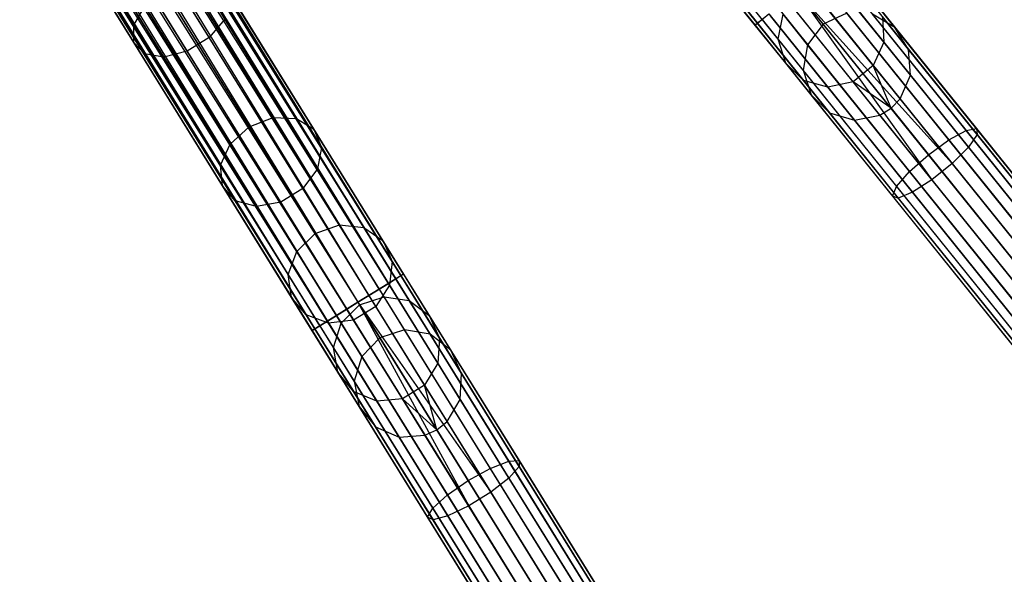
# Model space of a CAD drawing. Extents: x -102 to 101, y -101 to 102.
# Tile 154 of 256: x 36 to 54, y -74 to -63. Entities that reach past the tile are written whole.
import ezdxf

# ---------------------------------------------------------------- set-up
doc = ezdxf.new("R2010")
doc.units = 0
doc.header["$LTSCALE"] = 25.4
doc.layers.get('0').update_dxf_attribs({"linetype": 'CONTINUOUS'})

# ---------------------------------------------------------------- blocks, each defined once
blk = doc.blocks.new('NL2500012268_STL')
at = {"color": 0}
for p, q in [((129.01, -34.327, 327.379), (152.445, -63.45, 327.379)), ((129.01, -34.327, 327.621), (152.445, -63.45, 327.379)), ((152.49, -63.414, 327.855), (129.01, -34.327, 327.621)), ((129.01, -34.327, 327.621), (152.445, -63.45, 327.379)), ((129.01, -34.327, 327.379), (152.445, -63.45, 327.379)), ((152.49, -63.414, 327.855), (129.01, -34.327, 327.621)), ((152.445, -63.45, 327.379), (129.055, -34.291, 327.145)), ((152.445, -63.45, 327.379), (129.055, -34.291, 327.145)), ((129.055, -34.291, 327.855), (152.49, -63.414, 327.855)), ((129.055, -34.291, 327.855), (152.49, -63.414, 327.855)), ((129.142, -34.221, 328.068), (152.49, -63.414, 327.855)), ((129.142, -34.221, 328.068), (152.49, -63.414, 327.855)), ((126.231, -36.292, 327.855), (145.91, -68.074, 327.855)), ((126.231, -36.292, 327.855), (145.91, -68.074, 327.855)), ((145.815, -68.133, 326.932), (126.231, -36.292, 327.145)), ((126.231, -36.292, 327.145), (145.959, -68.044, 327.379)), ((126.231, -36.292, 327.145), (145.959, -68.044, 327.379)), ((145.815, -68.133, 326.932), (126.231, -36.292, 327.145)), ((145.959, -68.044, 327.379), (126.28, -36.262, 327.621)), ((126.28, -36.262, 327.379), (145.959, -68.044, 327.379)), ((145.959, -68.044, 327.379), (126.28, -36.262, 327.621)), ((126.28, -36.262, 327.621), (145.91, -68.074, 327.855)), ((126.28, -36.262, 327.621), (145.91, -68.074, 327.855)), ((126.28, -36.262, 327.379), (145.959, -68.044, 327.379)), ((126, -36.435, 328.249), (145.679, -68.217, 328.249)), ((126, -36.435, 328.249), (145.679, -68.217, 328.249)), ((145.51, -68.322, 326.615), (126, -36.435, 326.751)), ((126, -36.435, 326.751), (145.815, -68.133, 326.932)), ((126, -36.435, 326.751), (145.815, -68.133, 326.932)), ((145.51, -68.322, 326.615), (126, -36.435, 326.751)), ((145.91, -68.074, 327.855), (126.136, -36.351, 328.068)), ((126.136, -36.351, 328.068), (145.679, -68.217, 328.249)), ((126.136, -36.351, 328.068), (145.679, -68.217, 328.249)), ((145.91, -68.074, 327.855), (126.136, -36.351, 328.068)), ((126.136, -36.351, 326.932), (145.815, -68.133, 326.932)), ((126.136, -36.351, 326.932), (145.815, -68.133, 326.932)), ((125.64, -36.658, 328.471), (145.318, -68.44, 328.471)), ((125.64, -36.658, 328.471), (145.318, -68.44, 328.471)), ((125.64, -36.658, 326.529), (145.115, -68.566, 326.5)), ((125.64, -36.658, 326.529), (145.115, -68.566, 326.5)), ((125.64, -36.658, 326.529), (145.51, -68.322, 326.615)), ((125.64, -36.658, 326.529), (145.51, -68.322, 326.615)), ((145.679, -68.217, 328.249), (125.831, -36.54, 328.385)), ((125.831, -36.54, 328.385), (145.318, -68.44, 328.471)), ((125.831, -36.54, 328.385), (145.318, -68.44, 328.471)), ((145.679, -68.217, 328.249), (125.831, -36.54, 328.385)), ((125.831, -36.54, 326.615), (145.51, -68.322, 326.615)), ((125.831, -36.54, 326.615), (145.51, -68.322, 326.615)), ((125.436, -36.784, 328.5), (145.115, -68.566, 328.5)), ((125.436, -36.784, 328.5), (145.115, -68.566, 328.5)), ((125.436, -36.784, 326.5), (145.115, -68.566, 326.5)), ((125.436, -36.784, 326.5), (145.115, -68.566, 326.5)), ((125.041, -37.029, 326.615), (144.72, -68.811, 326.615)), ((125.041, -37.029, 326.615), (144.72, -68.811, 326.615)), ((144.911, -68.692, 328.471), (125.041, -37.029, 328.385)), ((125.041, -37.029, 328.385), (144.551, -68.915, 328.249)), ((125.041, -37.029, 328.385), (144.551, -68.915, 328.249)), ((144.911, -68.692, 328.471), (125.041, -37.029, 328.385)), ((125.233, -36.91, 326.529), (145.115, -68.566, 326.5)), ((144.72, -68.811, 326.615), (125.233, -36.91, 326.529)), ((144.72, -68.811, 326.615), (125.233, -36.91, 326.529)), ((125.233, -36.91, 328.471), (144.911, -68.692, 328.471)), ((125.233, -36.91, 328.471), (144.911, -68.692, 328.471)), ((125.233, -36.91, 326.529), (145.115, -68.566, 326.5)), ((124.737, -37.218, 326.932), (144.415, -68.999, 326.932)), ((124.737, -37.218, 326.932), (144.415, -68.999, 326.932)), ((144.551, -68.915, 328.249), (124.737, -37.218, 328.068)), ((124.737, -37.218, 328.068), (144.32, -69.058, 327.855)), ((124.737, -37.218, 328.068), (144.32, -69.058, 327.855)), ((144.551, -68.915, 328.249), (124.737, -37.218, 328.068)), ((144.415, -68.999, 326.932), (124.873, -37.133, 326.751)), ((124.873, -37.133, 326.751), (144.72, -68.811, 326.615)), ((124.873, -37.133, 326.751), (144.72, -68.811, 326.615)), ((144.415, -68.999, 326.932), (124.873, -37.133, 326.751)), ((124.873, -37.133, 328.249), (144.551, -68.915, 328.249)), ((124.873, -37.133, 328.249), (144.551, -68.915, 328.249)), ((124.592, -37.307, 327.379), (144.271, -69.089, 327.379)), ((124.592, -37.307, 327.621), (144.271, -69.089, 327.379)), ((144.32, -69.058, 327.855), (124.592, -37.307, 327.621)), ((124.592, -37.307, 327.621), (144.271, -69.089, 327.379)), ((124.592, -37.307, 327.379), (144.271, -69.089, 327.379)), ((144.32, -69.058, 327.855), (124.592, -37.307, 327.621)), ((144.271, -69.089, 327.379), (124.641, -37.276, 327.145)), ((124.641, -37.276, 327.145), (144.415, -68.999, 326.932)), ((124.641, -37.276, 327.145), (144.415, -68.999, 326.932)), ((144.271, -69.089, 327.379), (124.641, -37.276, 327.145)), ((124.641, -37.276, 327.855), (144.32, -69.058, 327.855)), ((124.641, -37.276, 327.855), (144.32, -69.058, 327.855)), ((140.98, -63.452, 31.952), (139.098, -60.412, 29.828)), ((140.98, -63.452, 31.952), (139.098, -60.412, 29.828)), ((142.369, -63.677, 30.72), (140.338, -60.397, 28.428)), ((142.369, -63.677, 30.72), (140.338, -60.397, 28.428)), ((140.977, -63.769, 31.594), (139.052, -60.659, 29.421)), ((140.977, -63.769, 31.594), (139.052, -60.659, 29.421)), ((141.962, -63.929, 30.72), (139.931, -60.649, 28.428)), ((141.962, -63.929, 30.72), (139.931, -60.649, 28.428)), ((141.176, -63.981, 31.214), (139.205, -60.797, 28.989)), ((141.176, -63.981, 31.214), (139.205, -60.797, 28.989)), ((141.532, -64.039, 30.898), (139.522, -60.793, 28.63)), ((141.532, -64.039, 30.898), (139.522, -60.793, 28.63)), ((153.859, -62.312, 326.932), (156.34, -65.395, 326.525)), ((153.859, -62.312, 326.932), (156.34, -65.395, 326.525)), ((153.947, -62.241, 327.855), (156.545, -65.471, 327.428)), ((153.947, -62.241, 327.855), (156.545, -65.471, 327.428)), ((153.992, -62.205, 327.379), (156.53, -65.359, 326.963)), ((153.992, -62.205, 327.379), (156.53, -65.359, 326.963)), ((152.873, -63.711, 42.051), (151.878, -62.475, 38.207)), ((152.873, -63.711, 42.051), (151.878, -62.475, 38.207)), ((153.735, -62.412, 328.249), (156.384, -65.704, 327.814)), ((153.735, -62.412, 328.249), (156.384, -65.704, 327.814)), ((154.823, -63.764, 41.682), (153.76, -62.444, 37.577)), ((154.823, -63.764, 41.682), (153.76, -62.444, 37.577)), ((143.55, -65.156, 34.996), (141.975, -62.612, 32.206)), ((143.55, -65.156, 34.996), (141.975, -62.612, 32.206)), ((143.981, -65.171, 34.788), (142.38, -62.585, 31.952)), ((143.981, -65.171, 34.788), (142.38, -62.585, 31.952)), ((153.405, -62.678, 328.471), (156.082, -66.005, 328.032)), ((153.405, -62.678, 328.471), (156.082, -66.005, 328.032)), ((153.58, -62.536, 326.615), (156.021, -65.569, 326.214)), ((153.58, -62.536, 326.615), (156.021, -65.569, 326.214)), ((141.543, -62.798, 32.297), (143.109, -65.326, 35.071)), ((141.543, -62.798, 32.297), (143.109, -65.326, 35.071)), ((144.303, -65.369, 34.495), (142.665, -62.724, 31.594)), ((144.303, -65.369, 34.495), (142.665, -62.724, 31.594)), ((153.218, -62.828, 328.5), (156.082, -66.005, 328.032)), ((153.218, -62.828, 328.5), (156.082, -66.005, 328.032)), ((153.218, -62.828, 328.5), (155.709, -66.305, 328.032)), ((153.218, -62.828, 328.5), (155.709, -66.305, 328.032)), ((153.218, -62.828, 326.5), (155.644, -65.842, 326.102)), ((153.218, -62.828, 326.5), (155.644, -65.842, 326.102)), ((153.703, -63.43, 46.175), (153.254, -62.872, 42.172)), ((153.703, -63.43, 46.175), (153.254, -62.872, 42.172)), ((154.626, -64.196, 41.619), (153.553, -62.862, 37.471)), ((154.626, -64.196, 41.619), (153.553, -62.862, 37.471)), ((144.443, -65.705, 34.185), (142.766, -62.997, 31.214)), ((144.443, -65.705, 34.185), (142.766, -62.997, 31.214)), ((153.01, -64.152, 41.925), (151.992, -62.887, 37.993)), ((153.01, -64.152, 41.925), (151.992, -62.887, 37.993)), ((153.032, -62.978, 328.471), (155.709, -66.305, 328.032)), ((153.032, -62.978, 328.471), (155.709, -66.305, 328.032)), ((155.026, -63.491, 46.113), (154.556, -62.907, 41.925)), ((155.026, -63.491, 46.113), (154.556, -62.907, 41.925)), ((140.98, -63.452, 31.952), (141.184, -63.101, 32.206)), ((140.98, -63.452, 31.952), (141.184, -63.101, 32.206)), ((142.759, -65.645, 34.996), (141.184, -63.101, 32.206)), ((142.759, -65.645, 34.996), (141.184, -63.101, 32.206)), ((153.34, -64.471, 41.792), (152.299, -63.176, 37.765)), ((153.34, -64.471, 41.792), (152.299, -63.176, 37.765)), ((152.856, -63.119, 326.615), (155.297, -66.152, 326.214)), ((152.856, -63.119, 326.615), (155.297, -66.152, 326.214)), ((154.253, -64.496, 41.619), (153.18, -63.162, 37.471)), ((154.253, -64.496, 41.619), (153.18, -63.162, 37.471)), ((154.136, -63.227, 46.167), (153.703, -63.43, 46.175)), ((154.136, -63.227, 46.167), (153.703, -63.43, 46.175)), ((165.534, -77.392, 306.167), (154.136, -63.227, 46.167)), ((165.534, -77.392, 306.167), (154.136, -63.227, 46.167)), ((142.659, -63.341, 30.898), (142.369, -63.677, 30.72)), ((142.659, -63.341, 30.898), (142.369, -63.677, 30.72)), ((144.369, -66.102, 33.927), (142.659, -63.341, 30.898)), ((144.369, -66.102, 33.927), (142.659, -63.341, 30.898)), ((152.577, -63.344, 326.932), (152.445, -63.45, 327.379)), ((152.577, -63.344, 326.932), (152.445, -63.45, 327.379)), ((152.445, -63.45, 327.379), (152.49, -63.414, 327.855)), ((152.445, -63.45, 327.379), (152.49, -63.414, 327.855)), ((152.49, -63.414, 327.855), (152.702, -63.243, 328.249)), ((152.49, -63.414, 327.855), (152.702, -63.243, 328.249)), ((152.49, -63.414, 327.855), (155.088, -66.643, 327.428)), ((152.49, -63.414, 327.855), (155.088, -66.643, 327.428)), ((152.577, -63.344, 326.932), (155.058, -66.427, 326.525)), ((152.577, -63.344, 326.932), (155.058, -66.427, 326.525)), ((152.702, -63.243, 328.249), (155.351, -66.535, 327.814)), ((152.702, -63.243, 328.249), (155.351, -66.535, 327.814)), ((153.789, -64.595, 41.682), (152.727, -63.275, 37.577)), ((153.789, -64.595, 41.682), (152.727, -63.275, 37.577)), ((152.873, -63.711, 42.051), (152.961, -63.249, 42.14)), ((152.873, -63.711, 42.051), (152.961, -63.249, 42.14)), ((153.412, -63.81, 46.167), (152.961, -63.249, 42.14)), ((153.412, -63.81, 46.167), (152.961, -63.249, 42.14)), ((166.012, -77.414, 306.145), (154.614, -63.249, 46.145)), ((155.026, -63.491, 46.113), (154.614, -63.249, 46.145)), ((166.012, -77.414, 306.145), (154.614, -63.249, 46.145)), ((155.026, -63.491, 46.113), (154.614, -63.249, 46.145)), ((154.797, -63.299, 41.792), (154.823, -63.764, 41.682)), ((155.278, -63.896, 46.08), (154.797, -63.299, 41.792)), ((155.278, -63.896, 46.08), (154.797, -63.299, 41.792)), ((154.797, -63.299, 41.792), (154.823, -63.764, 41.682)), ((140.977, -63.769, 31.594), (140.98, -63.452, 31.952)), ((140.977, -63.769, 31.594), (140.98, -63.452, 31.952)), ((142.581, -66.037, 34.788), (140.98, -63.452, 31.952)), ((142.581, -66.037, 34.788), (140.98, -63.452, 31.952)), ((152.445, -63.45, 327.379), (154.983, -66.604, 326.963)), ((152.445, -63.45, 327.379), (154.983, -66.604, 326.963)), ((153.703, -63.43, 46.175), (153.412, -63.81, 46.167)), ((153.703, -63.43, 46.175), (153.412, -63.81, 46.167)), ((165.101, -77.594, 306.175), (153.703, -63.43, 46.175)), ((165.101, -77.594, 306.175), (153.703, -63.43, 46.175)), ((166.424, -77.655, 306.113), (155.026, -63.491, 46.113)), ((155.278, -63.896, 46.08), (155.026, -63.491, 46.113)), ((166.424, -77.655, 306.113), (155.026, -63.491, 46.113)), ((155.278, -63.896, 46.08), (155.026, -63.491, 46.113)), ((141.176, -63.981, 31.214), (140.977, -63.769, 31.594)), ((142.615, -66.415, 34.495), (140.977, -63.769, 31.594)), ((141.176, -63.981, 31.214), (140.977, -63.769, 31.594)), ((142.615, -66.415, 34.495), (140.977, -63.769, 31.594)), ((142.369, -63.677, 30.72), (141.962, -63.929, 30.72)), ((142.369, -63.677, 30.72), (141.962, -63.929, 30.72)), ((144.097, -66.468, 33.781), (142.369, -63.677, 30.72)), ((144.097, -66.468, 33.781), (142.369, -63.677, 30.72)), ((153.01, -64.152, 41.925), (152.873, -63.711, 42.051)), ((153.332, -64.281, 46.145), (152.873, -63.711, 42.051)), ((153.01, -64.152, 41.925), (152.873, -63.711, 42.051)), ((153.332, -64.281, 46.145), (152.873, -63.711, 42.051)), ((154.823, -63.764, 41.682), (154.626, -64.196, 41.619)), ((154.823, -63.764, 41.682), (154.626, -64.196, 41.619)), ((155.313, -64.373, 46.053), (154.823, -63.764, 41.682)), ((155.313, -64.373, 46.053), (154.823, -63.764, 41.682)), ((141.962, -63.929, 30.72), (141.532, -64.039, 30.898)), ((141.962, -63.929, 30.72), (141.532, -64.039, 30.898)), ((143.69, -66.72, 33.781), (141.962, -63.929, 30.72)), ((143.69, -66.72, 33.781), (141.962, -63.929, 30.72)), ((153.412, -63.81, 46.167), (153.332, -64.281, 46.145)), ((153.412, -63.81, 46.167), (153.332, -64.281, 46.145)), ((164.81, -77.974, 306.167), (153.412, -63.81, 46.167)), ((164.81, -77.974, 306.167), (153.412, -63.81, 46.167)), ((166.676, -78.061, 306.08), (155.278, -63.896, 46.08)), ((155.313, -64.373, 46.053), (155.278, -63.896, 46.08)), ((166.676, -78.061, 306.08), (155.278, -63.896, 46.08)), ((155.313, -64.373, 46.053), (155.278, -63.896, 46.08)), ((141.532, -64.039, 30.898), (141.176, -63.981, 31.214)), ((142.853, -66.69, 34.185), (141.176, -63.981, 31.214)), ((141.532, -64.039, 30.898), (141.176, -63.981, 31.214)), ((142.853, -66.69, 34.185), (141.176, -63.981, 31.214)), ((143.241, -66.8, 33.927), (141.532, -64.039, 30.898)), ((143.241, -66.8, 33.927), (141.532, -64.039, 30.898)), ((153.34, -64.471, 41.792), (153.01, -64.152, 41.925)), ((153.479, -64.736, 46.113), (153.01, -64.152, 41.925)), ((153.34, -64.471, 41.792), (153.01, -64.152, 41.925)), ((153.479, -64.736, 46.113), (153.01, -64.152, 41.925)), ((164.73, -78.446, 306.145), (153.332, -64.281, 46.145)), ((153.332, -64.281, 46.145), (153.479, -64.736, 46.113)), ((164.73, -78.446, 306.145), (153.332, -64.281, 46.145)), ((153.332, -64.281, 46.145), (153.479, -64.736, 46.113)), ((154.626, -64.196, 41.619), (154.253, -64.496, 41.619)), ((154.626, -64.196, 41.619), (154.253, -64.496, 41.619)), ((155.122, -64.811, 46.037), (154.626, -64.196, 41.619)), ((155.122, -64.811, 46.037), (154.626, -64.196, 41.619)), ((154.954, -64.984, 46.035), (154.626, -64.196, 41.619)), ((154.954, -64.984, 46.035), (154.626, -64.196, 41.619)), ((153.789, -64.595, 41.682), (153.34, -64.471, 41.792)), ((153.821, -65.069, 46.08), (153.34, -64.471, 41.792)), ((153.789, -64.595, 41.682), (153.34, -64.471, 41.792)), ((153.821, -65.069, 46.08), (153.34, -64.471, 41.792)), ((154.253, -64.496, 41.619), (153.789, -64.595, 41.682)), ((154.253, -64.496, 41.619), (153.789, -64.595, 41.682)), ((154.954, -64.984, 46.035), (154.253, -64.496, 41.619)), ((154.954, -64.984, 46.035), (154.253, -64.496, 41.619)), ((154.749, -65.111, 46.037), (154.253, -64.496, 41.619)), ((154.749, -65.111, 46.037), (154.253, -64.496, 41.619)), ((155.122, -64.811, 46.037), (155.313, -64.373, 46.053)), ((155.122, -64.811, 46.037), (155.313, -64.373, 46.053)), ((166.711, -78.537, 306.053), (155.313, -64.373, 46.053)), ((166.711, -78.537, 306.053), (155.313, -64.373, 46.053)), ((154.28, -65.204, 46.053), (153.789, -64.595, 41.682)), ((154.28, -65.204, 46.053), (153.789, -64.595, 41.682)), ((164.877, -78.9, 306.113), (153.479, -64.736, 46.113)), ((153.479, -64.736, 46.113), (153.821, -65.069, 46.08)), ((164.877, -78.9, 306.113), (153.479, -64.736, 46.113)), ((153.479, -64.736, 46.113), (153.821, -65.069, 46.08)), ((154.954, -64.984, 46.035), (155.122, -64.811, 46.037)), ((154.954, -64.984, 46.035), (155.122, -64.811, 46.037)), ((166.52, -78.976, 306.037), (155.122, -64.811, 46.037)), ((166.52, -78.976, 306.037), (155.122, -64.811, 46.037)), ((154.749, -65.111, 46.037), (154.954, -64.984, 46.035)), ((154.749, -65.111, 46.037), (154.954, -64.984, 46.035)), ((154.954, -64.984, 46.035), (166.352, -79.148, 306.035)), ((154.954, -64.984, 46.035), (166.352, -79.148, 306.035)), ((143.109, -65.326, 35.071), (143.55, -65.156, 34.996)), ((143.109, -65.326, 35.071), (143.55, -65.156, 34.996)), ((143.55, -65.156, 34.996), (143.981, -65.171, 34.788)), ((144.776, -67.136, 38.358), (143.55, -65.156, 34.996)), ((144.776, -67.136, 38.358), (143.55, -65.156, 34.996)), ((143.55, -65.156, 34.996), (143.981, -65.171, 34.788)), ((143.981, -65.171, 34.788), (144.303, -65.369, 34.495)), ((145.227, -67.185, 38.207), (143.981, -65.171, 34.788)), ((145.227, -67.185, 38.207), (143.981, -65.171, 34.788)), ((143.981, -65.171, 34.788), (144.303, -65.369, 34.495)), ((165.22, -79.233, 306.08), (153.821, -65.069, 46.08)), ((153.821, -65.069, 46.08), (154.28, -65.204, 46.053)), ((165.22, -79.233, 306.08), (153.821, -65.069, 46.08)), ((153.821, -65.069, 46.08), (154.28, -65.204, 46.053)), ((154.28, -65.204, 46.053), (154.749, -65.111, 46.037)), ((154.28, -65.204, 46.053), (154.749, -65.111, 46.037)), ((165.678, -79.369, 306.053), (154.28, -65.204, 46.053)), ((165.678, -79.369, 306.053), (154.28, -65.204, 46.053)), ((166.147, -79.276, 306.037), (154.749, -65.111, 46.037)), ((166.147, -79.276, 306.037), (154.749, -65.111, 46.037)), ((142.759, -65.645, 34.996), (143.109, -65.326, 35.071)), ((142.759, -65.645, 34.996), (143.109, -65.326, 35.071)), ((143.109, -65.326, 35.071), (144.328, -67.295, 38.413)), ((143.109, -65.326, 35.071), (144.328, -67.295, 38.413)), ((144.303, -65.369, 34.495), (144.443, -65.705, 34.185)), ((145.579, -67.429, 37.993), (144.303, -65.369, 34.495)), ((145.579, -67.429, 37.993), (144.303, -65.369, 34.495)), ((144.303, -65.369, 34.495), (144.443, -65.705, 34.185)), ((156.021, -65.569, 326.214), (156.34, -65.395, 326.525)), ((156.021, -65.569, 326.214), (156.34, -65.395, 326.525)), ((156.34, -65.395, 326.525), (156.53, -65.359, 326.963)), ((156.34, -65.395, 326.525), (156.53, -65.359, 326.963)), ((156.34, -65.395, 326.525), (158.717, -68.348, 325.32)), ((156.34, -65.395, 326.525), (158.717, -68.348, 325.32)), ((156.53, -65.359, 326.963), (158.961, -68.381, 325.731)), ((156.53, -65.359, 326.963), (158.961, -68.381, 325.731)), ((156.53, -65.359, 326.963), (156.545, -65.471, 327.428)), ((156.53, -65.359, 326.963), (156.545, -65.471, 327.428)), ((155.644, -65.842, 326.102), (156.021, -65.569, 326.214)), ((155.644, -65.842, 326.102), (156.021, -65.569, 326.214)), ((156.021, -65.569, 326.214), (158.359, -68.474, 325.029)), ((156.021, -65.569, 326.214), (158.359, -68.474, 325.029)), ((156.545, -65.471, 327.428), (156.384, -65.704, 327.814)), ((156.545, -65.471, 327.428), (156.384, -65.704, 327.814)), ((156.545, -65.471, 327.428), (159.035, -68.565, 326.166)), ((156.545, -65.471, 327.428), (159.035, -68.565, 326.166)), ((142.581, -66.037, 34.788), (142.759, -65.645, 34.996)), ((142.581, -66.037, 34.788), (142.759, -65.645, 34.996)), ((143.986, -67.626, 38.358), (142.759, -65.645, 34.996)), ((143.986, -67.626, 38.358), (142.759, -65.645, 34.996)), ((144.443, -65.705, 34.185), (144.369, -66.102, 33.927)), ((144.443, -65.705, 34.185), (144.369, -66.102, 33.927)), ((145.749, -67.815, 37.765), (144.443, -65.705, 34.185)), ((145.749, -67.815, 37.765), (144.443, -65.705, 34.185)), ((156.384, -65.704, 327.814), (156.082, -66.005, 328.032)), ((156.384, -65.704, 327.814), (156.082, -66.005, 328.032)), ((156.384, -65.704, 327.814), (158.922, -68.858, 326.528)), ((156.384, -65.704, 327.814), (158.922, -68.858, 326.528)), ((155.297, -66.152, 326.214), (155.644, -65.842, 326.102)), ((155.297, -66.152, 326.214), (155.644, -65.842, 326.102)), ((157.968, -68.73, 324.924), (155.644, -65.842, 326.102)), ((157.968, -68.73, 324.924), (155.644, -65.842, 326.102)), ((142.615, -66.415, 34.495), (142.581, -66.037, 34.788)), ((143.828, -68.051, 38.207), (142.581, -66.037, 34.788)), ((142.615, -66.415, 34.495), (142.581, -66.037, 34.788)), ((143.828, -68.051, 38.207), (142.581, -66.037, 34.788)), ((144.369, -66.102, 33.927), (144.097, -66.468, 33.781)), ((144.369, -66.102, 33.927), (144.097, -66.468, 33.781)), ((145.7, -68.252, 37.577), (144.369, -66.102, 33.927)), ((145.7, -68.252, 37.577), (144.369, -66.102, 33.927)), ((156.082, -66.005, 328.032), (155.709, -66.305, 328.032)), ((156.082, -66.005, 328.032), (155.709, -66.305, 328.032)), ((156.082, -66.005, 328.032), (158.647, -69.192, 326.732)), ((156.082, -66.005, 328.032), (158.647, -69.192, 326.732)), ((155.058, -66.427, 326.525), (155.297, -66.152, 326.214)), ((155.058, -66.427, 326.525), (155.297, -66.152, 326.214)), ((155.297, -66.152, 326.214), (157.635, -69.057, 325.029)), ((155.297, -66.152, 326.214), (157.635, -69.057, 325.029)), ((155.709, -66.305, 328.032), (155.351, -66.535, 327.814)), ((155.709, -66.305, 328.032), (155.351, -66.535, 327.814)), ((155.709, -66.305, 328.032), (158.274, -69.492, 326.732)), ((155.709, -66.305, 328.032), (158.274, -69.492, 326.732)), ((142.853, -66.69, 34.185), (142.615, -66.415, 34.495)), ((143.891, -68.475, 37.993), (142.615, -66.415, 34.495)), ((142.853, -66.69, 34.185), (142.615, -66.415, 34.495)), ((143.891, -68.475, 37.993), (142.615, -66.415, 34.495)), ((144.097, -66.468, 33.781), (143.69, -66.72, 33.781)), ((144.097, -66.468, 33.781), (143.69, -66.72, 33.781)), ((145.443, -68.641, 37.471), (144.097, -66.468, 33.781)), ((145.443, -68.641, 37.471), (144.097, -66.468, 33.781)), ((154.983, -66.604, 326.963), (155.058, -66.427, 326.525)), ((154.983, -66.604, 326.963), (155.058, -66.427, 326.525)), ((155.058, -66.427, 326.525), (157.435, -69.38, 325.32)), ((155.058, -66.427, 326.525), (157.435, -69.38, 325.32)), ((155.088, -66.643, 327.428), (154.983, -66.604, 326.963)), ((154.983, -66.604, 326.963), (157.414, -69.626, 325.731)), ((154.983, -66.604, 326.963), (157.414, -69.626, 325.731)), ((155.088, -66.643, 327.428), (154.983, -66.604, 326.963)), ((155.351, -66.535, 327.814), (155.088, -66.643, 327.428)), ((155.351, -66.535, 327.814), (155.088, -66.643, 327.428)), ((155.088, -66.643, 327.428), (157.578, -69.737, 326.166)), ((155.088, -66.643, 327.428), (157.578, -69.737, 326.166)), ((155.351, -66.535, 327.814), (157.888, -69.689, 326.528)), ((155.351, -66.535, 327.814), (157.888, -69.689, 326.528)), ((143.241, -66.8, 33.927), (142.853, -66.69, 34.185)), ((144.159, -68.799, 37.765), (142.853, -66.69, 34.185)), ((143.241, -66.8, 33.927), (142.853, -66.69, 34.185)), ((144.159, -68.799, 37.765), (142.853, -66.69, 34.185)), ((143.69, -66.72, 33.781), (143.241, -66.8, 33.927)), ((143.69, -66.72, 33.781), (143.241, -66.8, 33.927)), ((144.573, -68.95, 37.577), (143.241, -66.8, 33.927)), ((144.573, -68.95, 37.577), (143.241, -66.8, 33.927)), ((145.036, -68.893, 37.471), (143.69, -66.72, 33.781)), ((145.036, -68.893, 37.471), (143.69, -66.72, 33.781)), ((144.328, -67.295, 38.413), (144.776, -67.136, 38.358)), ((144.328, -67.295, 38.413), (144.776, -67.136, 38.358)), ((144.776, -67.136, 38.358), (145.227, -67.185, 38.207)), ((145.598, -68.463, 42.14), (144.776, -67.136, 38.358)), ((145.598, -68.463, 42.14), (144.776, -67.136, 38.358)), ((144.776, -67.136, 38.358), (145.227, -67.185, 38.207)), ((145.227, -67.185, 38.207), (145.579, -67.429, 37.993)), ((146.063, -68.534, 42.051), (145.227, -67.185, 38.207)), ((146.063, -68.534, 42.051), (145.227, -67.185, 38.207)), ((145.227, -67.185, 38.207), (145.579, -67.429, 37.993)), ((143.986, -67.626, 38.358), (144.328, -67.295, 38.413)), ((143.986, -67.626, 38.358), (144.328, -67.295, 38.413)), ((144.328, -67.295, 38.413), (145.145, -68.614, 42.172)), ((144.328, -67.295, 38.413), (145.145, -68.614, 42.172)), ((145.579, -67.429, 37.993), (145.749, -67.815, 37.765)), ((146.433, -68.81, 41.925), (145.579, -67.429, 37.993)), ((146.433, -68.81, 41.925), (145.579, -67.429, 37.993)), ((145.579, -67.429, 37.993), (145.749, -67.815, 37.765)), ((143.828, -68.051, 38.207), (143.986, -67.626, 38.358)), ((143.828, -68.051, 38.207), (143.986, -67.626, 38.358)), ((144.808, -68.952, 42.14), (143.986, -67.626, 38.358)), ((144.808, -68.952, 42.14), (143.986, -67.626, 38.358)), ((145.749, -67.815, 37.765), (145.7, -68.252, 37.577)), ((145.749, -67.815, 37.765), (145.7, -68.252, 37.577)), ((146.624, -69.228, 41.792), (145.749, -67.815, 37.765)), ((146.624, -69.228, 41.792), (145.749, -67.815, 37.765)), ((143.891, -68.475, 37.993), (143.828, -68.051, 38.207)), ((144.663, -69.4, 42.051), (143.828, -68.051, 38.207)), ((143.891, -68.475, 37.993), (143.828, -68.051, 38.207)), ((144.663, -69.4, 42.051), (143.828, -68.051, 38.207)), ((145.815, -68.133, 326.932), (145.51, -68.322, 326.615)), ((145.815, -68.133, 326.932), (145.51, -68.322, 326.615)), ((145.679, -68.217, 328.249), (145.91, -68.074, 327.855)), ((145.679, -68.217, 328.249), (145.91, -68.074, 327.855)), ((145.959, -68.044, 327.379), (145.815, -68.133, 326.932)), ((145.959, -68.044, 327.379), (145.815, -68.133, 326.932)), ((145.815, -68.133, 326.932), (147.898, -71.497, 326.525)), ((145.815, -68.133, 326.932), (147.898, -71.497, 326.525)), ((145.91, -68.074, 327.855), (145.959, -68.044, 327.379)), ((145.91, -68.074, 327.855), (145.959, -68.044, 327.379)), ((145.91, -68.074, 327.855), (148.092, -71.598, 327.428)), ((145.91, -68.074, 327.855), (148.092, -71.598, 327.428)), ((145.959, -68.044, 327.379), (148.09, -71.486, 326.963)), ((145.959, -68.044, 327.379), (148.09, -71.486, 326.963)), ((145.51, -68.322, 326.615), (145.115, -68.566, 326.5)), ((145.51, -68.322, 326.615), (145.115, -68.566, 326.5)), ((145.318, -68.44, 328.471), (145.679, -68.217, 328.249)), ((145.318, -68.44, 328.471), (145.679, -68.217, 328.249)), ((145.7, -68.252, 37.577), (145.443, -68.641, 37.471)), ((145.7, -68.252, 37.577), (145.443, -68.641, 37.471)), ((145.51, -68.322, 326.615), (147.559, -71.631, 326.214)), ((145.51, -68.322, 326.615), (147.559, -71.631, 326.214)), ((145.679, -68.217, 328.249), (147.903, -71.81, 327.814)), ((145.679, -68.217, 328.249), (147.903, -71.81, 327.814)), ((146.592, -69.692, 41.682), (145.7, -68.252, 37.577)), ((146.592, -69.692, 41.682), (145.7, -68.252, 37.577)), ((144.159, -68.799, 37.765), (143.891, -68.475, 37.993)), ((144.745, -69.855, 41.925), (143.891, -68.475, 37.993)), ((144.159, -68.799, 37.765), (143.891, -68.475, 37.993)), ((144.745, -69.855, 41.925), (143.891, -68.475, 37.993)), ((145.115, -68.566, 328.5), (145.318, -68.44, 328.471)), ((145.115, -68.566, 328.5), (145.318, -68.44, 328.471)), ((145.145, -68.614, 42.172), (145.598, -68.463, 42.14)), ((145.145, -68.614, 42.172), (145.598, -68.463, 42.14)), ((145.318, -68.44, 328.471), (147.567, -72.071, 328.032)), ((145.318, -68.44, 328.471), (147.567, -72.071, 328.032)), ((145.598, -68.463, 42.14), (146.063, -68.534, 42.051)), ((145.977, -69.076, 46.167), (145.598, -68.463, 42.14)), ((145.977, -69.076, 46.167), (145.598, -68.463, 42.14)), ((145.598, -68.463, 42.14), (146.063, -68.534, 42.051)), ((145.115, -68.566, 326.5), (144.72, -68.811, 326.615)), ((145.115, -68.566, 326.5), (144.72, -68.811, 326.615)), ((144.808, -68.952, 42.14), (145.145, -68.614, 42.172)), ((144.808, -68.952, 42.14), (145.145, -68.614, 42.172)), ((144.911, -68.692, 328.471), (145.115, -68.566, 328.5)), ((144.911, -68.692, 328.471), (145.115, -68.566, 328.5)), ((145.443, -68.641, 37.471), (145.036, -68.893, 37.471)), ((145.443, -68.641, 37.471), (145.036, -68.893, 37.471)), ((145.115, -68.566, 328.5), (147.567, -72.071, 328.032)), ((145.115, -68.566, 328.5), (147.567, -72.071, 328.032)), ((145.115, -68.566, 328.5), (147.16, -72.323, 328.032)), ((145.115, -68.566, 328.5), (147.16, -72.323, 328.032)), ((145.115, -68.566, 326.5), (147.152, -71.856, 326.102)), ((145.115, -68.566, 326.5), (147.152, -71.856, 326.102)), ((145.522, -69.223, 46.175), (145.145, -68.614, 42.172)), ((145.522, -69.223, 46.175), (145.145, -68.614, 42.172)), ((146.344, -70.097, 41.619), (145.443, -68.641, 37.471)), ((146.344, -70.097, 41.619), (145.443, -68.641, 37.471)), ((146.063, -68.534, 42.051), (146.433, -68.81, 41.925)), ((146.448, -69.156, 46.145), (146.063, -68.534, 42.051)), ((146.448, -69.156, 46.145), (146.063, -68.534, 42.051)), ((146.063, -68.534, 42.051), (146.433, -68.81, 41.925)), ((144.573, -68.95, 37.577), (144.159, -68.799, 37.765)), ((145.034, -70.212, 41.792), (144.159, -68.799, 37.765)), ((144.573, -68.95, 37.577), (144.159, -68.799, 37.765)), ((145.034, -70.212, 41.792), (144.159, -68.799, 37.765)), ((144.72, -68.811, 326.615), (144.415, -68.999, 326.932)), ((144.72, -68.811, 326.615), (144.415, -68.999, 326.932)), ((144.551, -68.915, 328.249), (144.911, -68.692, 328.471)), ((144.551, -68.915, 328.249), (144.911, -68.692, 328.471)), ((144.72, -68.811, 326.615), (146.769, -72.12, 326.214)), ((144.72, -68.811, 326.615), (146.769, -72.12, 326.214)), ((144.911, -68.692, 328.471), (147.16, -72.323, 328.032)), ((144.911, -68.692, 328.471), (147.16, -72.323, 328.032)), ((146.433, -68.81, 41.925), (146.624, -69.228, 41.792)), ((146.828, -69.447, 46.113), (146.433, -68.81, 41.925)), ((146.828, -69.447, 46.113), (146.433, -68.81, 41.925)), ((146.433, -68.81, 41.925), (146.624, -69.228, 41.792)), ((144.415, -68.999, 326.932), (144.271, -69.089, 327.379)), ((144.415, -68.999, 326.932), (144.271, -69.089, 327.379)), ((144.32, -69.058, 327.855), (144.551, -68.915, 328.249)), ((144.32, -69.058, 327.855), (144.551, -68.915, 328.249)), ((144.415, -68.999, 326.932), (146.498, -72.364, 326.525)), ((144.415, -68.999, 326.932), (146.498, -72.364, 326.525)), ((144.551, -68.915, 328.249), (146.775, -72.508, 327.814)), ((144.551, -68.915, 328.249), (146.775, -72.508, 327.814)), ((145.036, -68.893, 37.471), (144.573, -68.95, 37.577)), ((145.036, -68.893, 37.471), (144.573, -68.95, 37.577)), ((145.464, -70.39, 41.682), (144.573, -68.95, 37.577)), ((145.464, -70.39, 41.682), (144.573, -68.95, 37.577)), ((144.663, -69.4, 42.051), (144.808, -68.952, 42.14)), ((144.663, -69.4, 42.051), (144.808, -68.952, 42.14)), ((145.187, -69.565, 46.167), (144.808, -68.952, 42.14)), ((145.187, -69.565, 46.167), (144.808, -68.952, 42.14)), ((145.937, -70.349, 41.619), (145.036, -68.893, 37.471)), ((145.937, -70.349, 41.619), (145.036, -68.893, 37.471)), ((144.271, -69.089, 327.379), (144.32, -69.058, 327.855)), ((144.271, -69.089, 327.379), (144.32, -69.058, 327.855)), ((144.271, -69.089, 327.379), (146.402, -72.531, 326.963)), ((144.271, -69.089, 327.379), (146.402, -72.531, 326.963)), ((144.32, -69.058, 327.855), (146.502, -72.583, 327.428)), ((144.32, -69.058, 327.855), (146.502, -72.583, 327.428)), ((145.522, -69.223, 46.175), (145.187, -69.565, 46.167)), ((145.522, -69.223, 46.175), (145.187, -69.565, 46.167)), ((145.977, -69.076, 46.167), (145.522, -69.223, 46.175)), ((145.977, -69.076, 46.167), (145.522, -69.223, 46.175)), ((155.093, -84.681, 306.175), (145.522, -69.223, 46.175)), ((155.093, -84.681, 306.175), (145.522, -69.223, 46.175)), ((155.548, -84.533, 306.167), (145.977, -69.076, 46.167)), ((146.448, -69.156, 46.145), (145.977, -69.076, 46.167)), ((155.548, -84.533, 306.167), (145.977, -69.076, 46.167)), ((146.448, -69.156, 46.145), (145.977, -69.076, 46.167)), ((156.019, -84.614, 306.145), (146.448, -69.156, 46.145)), ((146.828, -69.447, 46.113), (146.448, -69.156, 46.145)), ((156.019, -84.614, 306.145), (146.448, -69.156, 46.145)), ((146.828, -69.447, 46.113), (146.448, -69.156, 46.145)), ((146.624, -69.228, 41.792), (146.592, -69.692, 41.682)), ((146.624, -69.228, 41.792), (146.592, -69.692, 41.682)), ((147.028, -69.88, 46.08), (146.624, -69.228, 41.792)), ((147.028, -69.88, 46.08), (146.624, -69.228, 41.792)), ((144.745, -69.855, 41.925), (144.663, -69.4, 42.051)), ((145.049, -70.023, 46.145), (144.663, -69.4, 42.051)), ((144.745, -69.855, 41.925), (144.663, -69.4, 42.051)), ((145.049, -70.023, 46.145), (144.663, -69.4, 42.051)), ((145.187, -69.565, 46.167), (145.049, -70.023, 46.145)), ((145.187, -69.565, 46.167), (145.049, -70.023, 46.145)), ((154.758, -85.023, 306.167), (145.187, -69.565, 46.167)), ((154.758, -85.023, 306.167), (145.187, -69.565, 46.167)), ((156.399, -84.904, 306.113), (146.828, -69.447, 46.113)), ((147.028, -69.88, 46.08), (146.828, -69.447, 46.113)), ((156.399, -84.904, 306.113), (146.828, -69.447, 46.113)), ((147.028, -69.88, 46.08), (146.828, -69.447, 46.113)), ((146.592, -69.692, 41.682), (146.344, -70.097, 41.619)), ((146.592, -69.692, 41.682), (146.344, -70.097, 41.619)), ((147.004, -70.357, 46.053), (146.592, -69.692, 41.682)), ((147.004, -70.357, 46.053), (146.592, -69.692, 41.682)), ((145.034, -70.212, 41.792), (144.745, -69.855, 41.925)), ((145.14, -70.492, 46.113), (144.745, -69.855, 41.925)), ((145.034, -70.212, 41.792), (144.745, -69.855, 41.925)), ((145.14, -70.492, 46.113), (144.745, -69.855, 41.925)), ((147.004, -70.357, 46.053), (147.028, -69.88, 46.08)), ((147.004, -70.357, 46.053), (147.028, -69.88, 46.08)), ((156.599, -85.338, 306.08), (147.028, -69.88, 46.08)), ((156.599, -85.338, 306.08), (147.028, -69.88, 46.08)), ((154.62, -85.481, 306.145), (145.049, -70.023, 46.145)), ((145.049, -70.023, 46.145), (145.14, -70.492, 46.113)), ((154.62, -85.481, 306.145), (145.049, -70.023, 46.145)), ((145.049, -70.023, 46.145), (145.14, -70.492, 46.113)), ((146.344, -70.097, 41.619), (145.937, -70.349, 41.619)), ((146.344, -70.097, 41.619), (145.937, -70.349, 41.619)), ((146.76, -70.769, 46.037), (146.344, -70.097, 41.619)), ((146.76, -70.769, 46.037), (146.344, -70.097, 41.619)), ((146.572, -70.919, 46.035), (146.344, -70.097, 41.619)), ((146.572, -70.919, 46.035), (146.344, -70.097, 41.619)), ((145.464, -70.39, 41.682), (145.034, -70.212, 41.792)), ((145.438, -70.864, 46.08), (145.034, -70.212, 41.792)), ((145.464, -70.39, 41.682), (145.034, -70.212, 41.792)), ((145.438, -70.864, 46.08), (145.034, -70.212, 41.792)), ((154.711, -85.949, 306.113), (145.14, -70.492, 46.113)), ((145.14, -70.492, 46.113), (145.438, -70.864, 46.08)), ((154.711, -85.949, 306.113), (145.14, -70.492, 46.113)), ((145.14, -70.492, 46.113), (145.438, -70.864, 46.08)), ((145.937, -70.349, 41.619), (145.464, -70.39, 41.682)), ((145.937, -70.349, 41.619), (145.464, -70.39, 41.682)), ((145.876, -71.055, 46.053), (145.464, -70.39, 41.682)), ((145.876, -71.055, 46.053), (145.464, -70.39, 41.682)), ((146.572, -70.919, 46.035), (145.937, -70.349, 41.619)), ((146.572, -70.919, 46.035), (145.937, -70.349, 41.619)), ((146.353, -71.021, 46.037), (145.937, -70.349, 41.619)), ((146.353, -71.021, 46.037), (145.937, -70.349, 41.619)), ((146.76, -70.769, 46.037), (147.004, -70.357, 46.053)), ((146.76, -70.769, 46.037), (147.004, -70.357, 46.053)), ((156.575, -85.815, 306.053), (147.004, -70.357, 46.053)), ((156.575, -85.815, 306.053), (147.004, -70.357, 46.053)), ((155.009, -86.322, 306.08), (145.438, -70.864, 46.08)), ((145.438, -70.864, 46.08), (145.876, -71.055, 46.053)), ((155.009, -86.322, 306.08), (145.438, -70.864, 46.08)), ((145.438, -70.864, 46.08), (145.876, -71.055, 46.053)), ((146.572, -70.919, 46.035), (146.76, -70.769, 46.037)), ((146.572, -70.919, 46.035), (146.76, -70.769, 46.037)), ((156.331, -86.227, 306.037), (146.76, -70.769, 46.037)), ((156.331, -86.227, 306.037), (146.76, -70.769, 46.037)), ((145.876, -71.055, 46.053), (146.353, -71.021, 46.037)), ((145.876, -71.055, 46.053), (146.353, -71.021, 46.037)), ((146.353, -71.021, 46.037), (146.572, -70.919, 46.035)), ((146.353, -71.021, 46.037), (146.572, -70.919, 46.035)), ((155.924, -86.479, 306.037), (146.353, -71.021, 46.037)), ((155.924, -86.479, 306.037), (146.353, -71.021, 46.037)), ((146.572, -70.919, 46.035), (156.143, -86.377, 306.035)), ((146.572, -70.919, 46.035), (156.143, -86.377, 306.035)), ((155.447, -86.513, 306.053), (145.876, -71.055, 46.053)), ((155.447, -86.513, 306.053), (145.876, -71.055, 46.053)), ((147.559, -71.631, 326.214), (147.898, -71.497, 326.525)), ((147.559, -71.631, 326.214), (147.898, -71.497, 326.525)), ((147.898, -71.497, 326.525), (148.09, -71.486, 326.963)), ((147.898, -71.497, 326.525), (148.09, -71.486, 326.963)), ((147.898, -71.497, 326.525), (149.894, -74.721, 325.32)), ((147.898, -71.497, 326.525), (149.894, -74.721, 325.32)), ((148.09, -71.486, 326.963), (150.132, -74.783, 325.731)), ((148.09, -71.486, 326.963), (150.132, -74.783, 325.731)), ((148.09, -71.486, 326.963), (148.092, -71.598, 327.428)), ((148.09, -71.486, 326.963), (148.092, -71.598, 327.428)), ((147.152, -71.856, 326.102), (147.559, -71.631, 326.214)), ((147.152, -71.856, 326.102), (147.559, -71.631, 326.214)), ((147.559, -71.631, 326.214), (149.522, -74.802, 325.029)), ((147.559, -71.631, 326.214), (149.522, -74.802, 325.029)), ((148.092, -71.598, 327.428), (147.903, -71.81, 327.814)), ((148.092, -71.598, 327.428), (147.903, -71.81, 327.814)), ((148.092, -71.598, 327.428), (150.183, -74.975, 326.166)), ((148.092, -71.598, 327.428), (150.183, -74.975, 326.166)), ((146.769, -72.12, 326.214), (147.152, -71.856, 326.102)), ((146.769, -72.12, 326.214), (147.152, -71.856, 326.102)), ((149.103, -75.008, 324.924), (147.152, -71.856, 326.102)), ((149.103, -75.008, 324.924), (147.152, -71.856, 326.102)), ((147.903, -71.81, 327.814), (147.567, -72.071, 328.032)), ((147.903, -71.81, 327.814), (147.567, -72.071, 328.032)), ((147.903, -71.81, 327.814), (150.034, -75.251, 326.528)), ((147.903, -71.81, 327.814), (150.034, -75.251, 326.528)), ((146.498, -72.364, 326.525), (146.769, -72.12, 326.214)), ((146.498, -72.364, 326.525), (146.769, -72.12, 326.214)), ((146.769, -72.12, 326.214), (148.732, -75.291, 325.029)), ((146.769, -72.12, 326.214), (148.732, -75.291, 325.029)), ((147.567, -72.071, 328.032), (147.16, -72.323, 328.032)), ((147.567, -72.071, 328.032), (147.16, -72.323, 328.032)), ((147.567, -72.071, 328.032), (149.72, -75.55, 326.732)), ((147.567, -72.071, 328.032), (149.72, -75.55, 326.732)), ((146.402, -72.531, 326.963), (146.498, -72.364, 326.525)), ((146.402, -72.531, 326.963), (146.498, -72.364, 326.525)), ((146.498, -72.364, 326.525), (148.494, -75.587, 325.32)), ((146.498, -72.364, 326.525), (148.494, -75.587, 325.32)), ((147.16, -72.323, 328.032), (146.775, -72.508, 327.814)), ((147.16, -72.323, 328.032), (146.775, -72.508, 327.814)), ((147.16, -72.323, 328.032), (149.314, -75.802, 326.732)), ((147.16, -72.323, 328.032), (149.314, -75.802, 326.732)), ((146.502, -72.583, 327.428), (146.402, -72.531, 326.963)), ((146.402, -72.531, 326.963), (148.444, -75.828, 325.731)), ((146.402, -72.531, 326.963), (148.444, -75.828, 325.731)), ((146.502, -72.583, 327.428), (146.402, -72.531, 326.963)), ((146.775, -72.508, 327.814), (146.502, -72.583, 327.428)), ((146.775, -72.508, 327.814), (146.502, -72.583, 327.428)), ((146.502, -72.583, 327.428), (148.593, -75.959, 326.166)), ((146.502, -72.583, 327.428), (148.593, -75.959, 326.166)), ((146.775, -72.508, 327.814), (148.907, -75.95, 326.528)), ((146.775, -72.508, 327.814), (148.907, -75.95, 326.528))]:
    blk.add_line(p, q, dxfattribs=at)

msp = doc.modelspace()

# ---------------------------------------------------------------- block references
at = {"color": 0}
msp.add_blockref('NL2500012268_STL', (-103.369, -0.081, -1716.928), dxfattribs=at)

doc.saveas('drawing.dxf')
